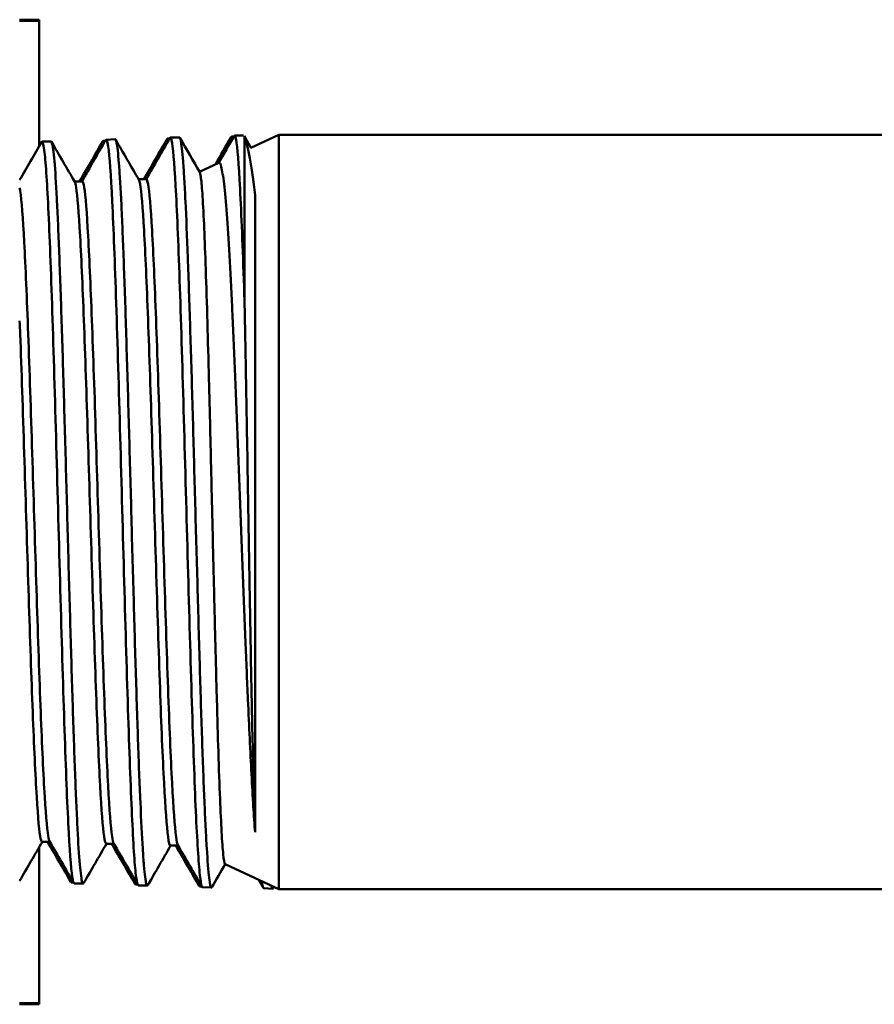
# Model space of a CAD drawing. Header units: inches. Extents: x 1 to 203, y 4 to 128.
# Tile 16 of 127: x 61.024 to 61.976, y 19.433 to 20.529. Entities that reach past the tile are written whole.
import ezdxf

# ---------------------------------------------------------------- set-up
doc = ezdxf.new("R2010")
doc.units = ezdxf.units.IN
doc.header["$LTSCALE"] = 6
doc.header["$MEASUREMENT"] = 0
doc.layers.add('Visible (ANSI)', color=7, linetype='Continuous', lineweight=50)

msp = doc.modelspace()

# ---------------------------------------------------------------- linework, layer by layer
at = {"layer": 'Visible (ANSI)'}
for p, q in [((61.0244, 20.5294), (61.0461, 20.5294)), ((61.0244, 20.5282), (61.0461, 20.5282)), ((61.0461, 20.5282), (61.0461, 20.5294)), ((61.0461, 20.5282), (61.0461, 20.3885)), ((61.2819, 20.3868), (61.313, 20.4013)), ((61.313, 20.4013), (61.313, 19.5613)), ((61.313, 20.4013), (62.2143, 20.4013)), ((61.0461, 20.3925), (61.0485, 20.3926)), ((61.0493, 20.3936), (61.0594, 20.3939)), ((61.0501, 20.3926), (61.0501, 20.3926)), ((61.1176, 20.3947), (61.1199, 20.3948)), ((61.1208, 20.3958), (61.1308, 20.3962)), ((61.1216, 20.3949), (61.1216, 20.3949)), ((61.189, 20.397), (61.1914, 20.397)), ((61.1922, 20.3981), (61.2022, 20.3984)), ((61.193, 20.3971), (61.193, 20.3971)), ((61.2604, 20.3992), (61.2628, 20.3993)), ((61.2636, 20.4003), (61.2736, 20.4006)), ((61.2644, 20.3993), (61.2644, 20.3993)), ((61.2742, 20.4001), (61.2821, 20.3864)), ((61.2748, 20.3987), (61.2748, 20.2188)), ((61.1334, 20.3855), (61.1334, 20.3855)), ((61.2246, 20.3601), (61.2462, 20.3702)), ((61.094, 20.3494), (61.0854, 20.3494)), ((61.1654, 20.3517), (61.1568, 20.3517)), ((61.2865, 19.6249), (61.2865, 20.334)), ((61.058, 19.6142), (61.0493, 19.6142)), ((61.1294, 19.612), (61.1208, 19.612)), ((61.0461, 19.6081), (61.0461, 19.4344)), ((61.2008, 19.6098), (61.1922, 19.6098)), ((61.253, 19.5892), (61.313, 19.5613)), ((61.0818, 19.5689), (61.0842, 19.5689)), ((61.0851, 19.5678), (61.0951, 19.5675)), ((61.0936, 19.5711), (61.0936, 19.5711)), ((61.1533, 19.5667), (61.1556, 19.5666)), ((61.1565, 19.5656), (61.1665, 19.5653)), ((61.2247, 19.5645), (61.2271, 19.5644)), ((61.2279, 19.5634), (61.2379, 19.5631)), ((61.2364, 19.5667), (61.2364, 19.5667)), ((61.2961, 19.5623), (61.3061, 19.5619)), ((61.3075, 19.5638), (61.3067, 19.5624)), ((61.313, 19.5613), (62.2143, 19.5613)), ((61.0461, 19.4344), (61.0244, 19.4344)), ((61.0244, 19.4332), (61.0461, 19.4332)), ((61.0461, 19.4332), (61.0461, 19.4344))]:
    msp.add_line(p, q, dxfattribs=at)
msp.add_ellipse((61.2751, 20.0214), major_axis=(-0.0086, 0.3616), ratio=0.013905, start_param=5.277786, end_param=5.289606, dxfattribs=at)
for points, knots in [([(61.2746, 20.2188), (61.2745, 20.2232), (61.2743, 20.2275), (61.2742, 20.2318), (61.2727, 20.2756), (61.2712, 20.313), (61.2698, 20.341), (61.2683, 20.369), (61.2668, 20.3878), (61.2653, 20.3958), (61.2646, 20.3997), (61.2638, 20.4011), (61.2631, 20.3998)], [-0.66835127, -0.66835127, -0.66835127, -0.66835127, -0.66796875, -0.66796875, -0.66796875, -0.6640625, -0.6640625, -0.6640625, -0.66015625, -0.66015625, -0.66015625, -0.65821858, -0.65821858, -0.65821858, -0.65821858]), ([(61.0851, 19.5678), (61.0844, 19.5679), (61.0836, 19.5702), (61.0829, 19.575), (61.0815, 19.5849), (61.08, 19.6054), (61.0785, 19.6348), (61.077, 19.6643), (61.0755, 19.7026), (61.0741, 19.747), (61.0726, 19.7914), (61.0711, 19.8418), (61.0696, 19.8945), (61.0681, 19.9472), (61.0666, 20.002), (61.0652, 20.055), (61.0637, 20.108), (61.0622, 20.159), (61.0607, 20.2043), (61.0592, 20.2495), (61.0577, 20.289), (61.0563, 20.3197), (61.0548, 20.3505), (61.0533, 20.3724), (61.0518, 20.384), (61.0508, 20.3918), (61.0498, 20.3949), (61.0488, 20.3931)], [-0.50185058, -0.50185058, -0.50185058, -0.50185058, -0.5, -0.5, -0.5, -0.49609375, -0.49609375, -0.49609375, -0.4921875, -0.4921875, -0.4921875, -0.48828125, -0.48828125, -0.48828125, -0.484375, -0.484375, -0.484375, -0.48046875, -0.48046875, -0.48046875, -0.4765625, -0.4765625, -0.4765625, -0.47265625, -0.47265625, -0.47265625, -0.47001324, -0.47001324, -0.47001324, -0.47001324]), ([(61.0594, 20.3939), (61.0597, 20.3939), (61.0601, 20.3933), (61.0604, 20.3921), (61.0609, 20.3906), (61.0613, 20.3882), (61.0618, 20.3848), (61.0622, 20.3815), (61.0627, 20.3771), (61.0631, 20.3719), (61.064, 20.3614), (61.0649, 20.3476), (61.0658, 20.3304), (61.0662, 20.3218), (61.0667, 20.3122), (61.0671, 20.3021), (61.0675, 20.2919), (61.068, 20.281), (61.0684, 20.2696), (61.0689, 20.2581), (61.0693, 20.2459), (61.0698, 20.2331), (61.0702, 20.2203), (61.0707, 20.2068), (61.0711, 20.1929), (61.072, 20.1652), (61.0729, 20.1359), (61.0738, 20.105), (61.0742, 20.0895), (61.0747, 20.0737), (61.0751, 20.0578), (61.0756, 20.042), (61.076, 20.026), (61.0764, 20.01), (61.0769, 19.994), (61.0773, 19.9779), (61.0778, 19.9617), (61.0782, 19.9455), (61.0787, 19.9292), (61.0791, 19.9133), (61.08, 19.8816), (61.0809, 19.8507), (61.0818, 19.8207), (61.0822, 19.8057), (61.0826, 19.7911), (61.0831, 19.7771), (61.0835, 19.7631), (61.084, 19.7496), (61.0844, 19.7367), (61.0849, 19.7237), (61.0853, 19.7112), (61.0857, 19.6993), (61.0862, 19.6874), (61.0866, 19.6762), (61.0871, 19.6658), (61.0875, 19.6554), (61.088, 19.6457), (61.0884, 19.6368), (61.0889, 19.6279), (61.0893, 19.6197), (61.0897, 19.6123), (61.0906, 19.5976), (61.0915, 19.5865), (61.0924, 19.579), (61.0929, 19.5752), (61.0933, 19.5723), (61.0937, 19.5704), (61.0942, 19.5685), (61.0946, 19.5675), (61.0951, 19.5675), (61.0953, 19.5675), (61.0954, 19.5677), (61.0956, 19.568)], [0.68201904, 0.68201904, 0.68201904, 0.68201904, 0.68359375, 0.68359375, 0.68359375, 0.68554687, 0.68554687, 0.68554687, 0.6875, 0.6875, 0.6875, 0.69140625, 0.69140625, 0.69140625, 0.69335937, 0.69335937, 0.69335937, 0.6953125, 0.6953125, 0.6953125, 0.69726562, 0.69726562, 0.69726562, 0.69921875, 0.69921875, 0.69921875, 0.703125, 0.703125, 0.703125, 0.70507812, 0.70507812, 0.70507812, 0.70703125, 0.70703125, 0.70703125, 0.70898437, 0.70898437, 0.70898437, 0.7109375, 0.7109375, 0.7109375, 0.71484375, 0.71484375, 0.71484375, 0.71679687, 0.71679687, 0.71679687, 0.71875, 0.71875, 0.71875, 0.72070312, 0.72070312, 0.72070312, 0.72265625, 0.72265625, 0.72265625, 0.72460937, 0.72460937, 0.72460937, 0.7265625, 0.7265625, 0.7265625, 0.73046875, 0.73046875, 0.73046875, 0.73242187, 0.73242187, 0.73242187, 0.734375, 0.734375, 0.734375, 0.73520752, 0.73520752, 0.73520752, 0.73520752]), ([(61.1565, 19.5656), (61.1557, 19.5656), (61.1549, 19.5687), (61.1541, 19.5747), (61.1526, 19.5859), (61.1511, 19.6077), (61.1497, 19.6383), (61.1482, 19.6689), (61.1467, 19.7084), (61.1452, 19.7537), (61.1437, 19.7991), (61.1423, 19.8503), (61.1408, 19.9035), (61.1393, 19.9567), (61.1378, 20.0118), (61.1363, 20.0648), (61.1348, 20.1179), (61.1334, 20.1687), (61.1319, 20.2135), (61.1304, 20.2583), (61.1289, 20.2971), (61.1274, 20.327), (61.1259, 20.3568), (61.1245, 20.3777), (61.123, 20.3881), (61.1221, 20.3945), (61.1211, 20.3969), (61.1202, 20.3954)], [-0.56458189, -0.56458189, -0.56458189, -0.56458189, -0.5625, -0.5625, -0.5625, -0.55859375, -0.55859375, -0.55859375, -0.5546875, -0.5546875, -0.5546875, -0.55078125, -0.55078125, -0.55078125, -0.546875, -0.546875, -0.546875, -0.54296875, -0.54296875, -0.54296875, -0.5390625, -0.5390625, -0.5390625, -0.53515625, -0.53515625, -0.53515625, -0.53274817, -0.53274817, -0.53274817, -0.53274817]), ([(61.1308, 20.3962), (61.1308, 20.3962), (61.1309, 20.3962), (61.1309, 20.3961), (61.1314, 20.396), (61.1318, 20.3948), (61.1323, 20.3927), (61.1332, 20.3886), (61.134, 20.3808), (61.1349, 20.3694), (61.1353, 20.3637), (61.1358, 20.357), (61.1362, 20.3495), (61.1367, 20.3421), (61.1371, 20.3339), (61.1376, 20.3249), (61.138, 20.3159), (61.1384, 20.3061), (61.1389, 20.2955), (61.1393, 20.285), (61.1398, 20.2736), (61.1402, 20.2617), (61.1411, 20.2379), (61.142, 20.2119), (61.1429, 20.1836), (61.1433, 20.1694), (61.1437, 20.1547), (61.1442, 20.1398), (61.1446, 20.125), (61.1451, 20.1098), (61.1455, 20.0943), (61.146, 20.0789), (61.1464, 20.0631), (61.1468, 20.0471), (61.1473, 20.0311), (61.1477, 20.0149), (61.1482, 19.9988), (61.149, 19.9666), (61.1499, 19.9345), (61.1508, 19.9026), (61.1513, 19.8866), (61.1517, 19.8709), (61.1521, 19.8555), (61.1526, 19.8402), (61.153, 19.8252), (61.1535, 19.8105), (61.1539, 19.7958), (61.1544, 19.7815), (61.1548, 19.7675), (61.1552, 19.7535), (61.1557, 19.7402), (61.1561, 19.7275), (61.1566, 19.7147), (61.157, 19.7026), (61.1574, 19.691), (61.1579, 19.6795), (61.1583, 19.6685), (61.1588, 19.6583), (61.1597, 19.6378), (61.1605, 19.6206), (61.1614, 19.6066), (61.1618, 19.5996), (61.1623, 19.5934), (61.1627, 19.5881), (61.1632, 19.5828), (61.1636, 19.5784), (61.1641, 19.575), (61.1645, 19.5715), (61.1649, 19.569), (61.1654, 19.5674), (61.1658, 19.5658), (61.1663, 19.5651), (61.1667, 19.5653), (61.1668, 19.5654), (61.1669, 19.5655), (61.1671, 19.5658)], [0.78690696, 0.78690696, 0.78690696, 0.78690696, 0.78710937, 0.78710937, 0.78710937, 0.7890625, 0.7890625, 0.7890625, 0.79296875, 0.79296875, 0.79296875, 0.79492187, 0.79492187, 0.79492187, 0.796875, 0.796875, 0.796875, 0.79882812, 0.79882812, 0.79882812, 0.80078125, 0.80078125, 0.80078125, 0.8046875, 0.8046875, 0.8046875, 0.80664062, 0.80664062, 0.80664062, 0.80859375, 0.80859375, 0.80859375, 0.81054687, 0.81054687, 0.81054687, 0.8125, 0.8125, 0.8125, 0.81640625, 0.81640625, 0.81640625, 0.81835937, 0.81835937, 0.81835937, 0.8203125, 0.8203125, 0.8203125, 0.82226562, 0.82226562, 0.82226562, 0.82421875, 0.82421875, 0.82421875, 0.82617187, 0.82617187, 0.82617187, 0.828125, 0.828125, 0.828125, 0.83203125, 0.83203125, 0.83203125, 0.83398437, 0.83398437, 0.83398437, 0.8359375, 0.8359375, 0.8359375, 0.83789062, 0.83789062, 0.83789062, 0.83984375, 0.83984375, 0.83984375, 0.84036465, 0.84036465, 0.84036465, 0.84036465]), ([(61.2279, 19.5634), (61.227, 19.5634), (61.2262, 19.5672), (61.2253, 19.5746), (61.2238, 19.5872), (61.2223, 19.6102), (61.2208, 19.642), (61.2193, 19.6739), (61.2179, 19.7144), (61.2164, 19.7607), (61.2149, 19.8069), (61.2134, 19.8589), (61.2119, 19.9126), (61.2105, 19.9663), (61.209, 20.0217), (61.2075, 20.0747), (61.206, 20.1278), (61.2045, 20.1783), (61.203, 20.2227), (61.2016, 20.267), (61.2001, 20.3051), (61.1986, 20.334), (61.1971, 20.363), (61.1956, 20.3828), (61.1941, 20.392), (61.1933, 20.3972), (61.1925, 20.399), (61.1917, 20.3976)], [-0.6273132, -0.6273132, -0.6273132, -0.6273132, -0.625, -0.625, -0.625, -0.62109375, -0.62109375, -0.62109375, -0.6171875, -0.6171875, -0.6171875, -0.61328125, -0.61328125, -0.61328125, -0.609375, -0.609375, -0.609375, -0.60546875, -0.60546875, -0.60546875, -0.6015625, -0.6015625, -0.6015625, -0.59765625, -0.59765625, -0.59765625, -0.59548333, -0.59548333, -0.59548333, -0.59548333]), ([(61.2022, 20.3984), (61.2027, 20.3984), (61.2032, 20.3973), (61.2037, 20.3949), (61.2041, 20.3929), (61.2046, 20.3899), (61.205, 20.3859), (61.2055, 20.382), (61.2059, 20.3772), (61.2063, 20.3715), (61.2068, 20.3658), (61.2072, 20.3593), (61.2077, 20.3519), (61.2081, 20.3445), (61.2085, 20.3361), (61.209, 20.3271), (61.2099, 20.309), (61.2107, 20.2881), (61.2116, 20.2644), (61.212, 20.2525), (61.2125, 20.2399), (61.2129, 20.2268), (61.2134, 20.2137), (61.2138, 20.2002), (61.2142, 20.1862), (61.2147, 20.1722), (61.2151, 20.1578), (61.2156, 20.1429), (61.216, 20.128), (61.2164, 20.1125), (61.2169, 20.097), (61.2178, 20.066), (61.2186, 20.0343), (61.2195, 20.002), (61.2199, 19.9858), (61.2204, 19.9695), (61.2208, 19.9534), (61.2213, 19.9373), (61.2217, 19.9213), (61.2222, 19.9055), (61.2226, 19.8897), (61.223, 19.874), (61.2235, 19.8585), (61.2239, 19.843), (61.2243, 19.8277), (61.2248, 19.813), (61.2257, 19.7835), (61.2265, 19.7557), (61.2274, 19.7297), (61.2279, 19.7167), (61.2283, 19.7043), (61.2287, 19.6927), (61.2292, 19.681), (61.2296, 19.6701), (61.2301, 19.6598), (61.2305, 19.6495), (61.2309, 19.6399), (61.2314, 19.631), (61.2318, 19.6221), (61.2322, 19.6141), (61.2327, 19.6069), (61.2336, 19.5926), (61.2344, 19.5816), (61.2353, 19.5741), (61.2362, 19.5667), (61.2371, 19.563), (61.2379, 19.5631), (61.2381, 19.5631), (61.2383, 19.5632), (61.2385, 19.5635)], [0.89234594, 0.89234594, 0.89234594, 0.89234594, 0.89453125, 0.89453125, 0.89453125, 0.89648437, 0.89648437, 0.89648437, 0.8984375, 0.8984375, 0.8984375, 0.90039062, 0.90039062, 0.90039062, 0.90234375, 0.90234375, 0.90234375, 0.90625, 0.90625, 0.90625, 0.90820312, 0.90820312, 0.90820312, 0.91015625, 0.91015625, 0.91015625, 0.91210937, 0.91210937, 0.91210937, 0.9140625, 0.9140625, 0.9140625, 0.91796875, 0.91796875, 0.91796875, 0.91992187, 0.91992187, 0.91992187, 0.921875, 0.921875, 0.921875, 0.92382812, 0.92382812, 0.92382812, 0.92578125, 0.92578125, 0.92578125, 0.9296875, 0.9296875, 0.9296875, 0.93164062, 0.93164062, 0.93164062, 0.93359375, 0.93359375, 0.93359375, 0.93554687, 0.93554687, 0.93554687, 0.9375, 0.9375, 0.9375, 0.94140625, 0.94140625, 0.94140625, 0.9453125, 0.9453125, 0.9453125, 0.94610432, 0.94610432, 0.94610432, 0.94610432]), ([(61.2748, 20.3987), (61.2767, 20.3939), (61.2786, 20.386), (61.2825, 20.3643), (61.2845, 20.3505), (61.2865, 20.334)], [0.000001, 0.000001, 0.000001, 0.000001, 0.2254271, 0.2254271, 0.4498442, 0.4498442, 0.4498442, 0.4498442]), ([(61.2462, 20.3702), (61.2471, 20.3706), (61.248, 20.369), (61.2499, 20.3615), (61.2509, 20.3552), (61.2529, 20.3376), (61.2539, 20.3264), (61.2559, 20.2997), (61.2569, 20.2843), (61.2589, 20.2494), (61.2598, 20.2301), (61.2618, 20.1884), (61.2628, 20.1662), (61.2648, 20.1192), (61.2658, 20.0945), (61.2678, 20.044), (61.2688, 20.0182), (61.2708, 19.9661), (61.2718, 19.9398), (61.2738, 19.888), (61.2748, 19.8626), (61.2767, 19.8152), (61.2776, 19.7933), (61.2798, 19.7422), (61.2812, 19.7143), (61.2832, 19.6767), (61.2838, 19.6646), (61.2852, 19.6431), (61.2858, 19.6335), (61.2865, 19.6249)], [-2.658931, -2.658931, -2.658931, -2.658931, -2.487972, -2.487972, -2.295489, -2.295489, -2.101212, -2.101212, -1.907029, -1.907029, -1.711051, -1.711051, -1.51516, -1.51516, -1.317477, -1.317477, -1.11987, -1.11987, -0.920478, -0.920478, -0.721148, -0.721148, -0.537172, -0.537172, -0.270681, -0.270681, -0.131555, -0.131555, -0.000001, -0.000001, -0.000001, -0.000001]), ([(61.253, 19.5892), (61.2529, 19.5893), (61.2529, 19.5894), (61.2522, 19.5906), (61.2516, 19.5941), (61.2504, 19.6061), (61.2498, 19.6145), (61.2486, 19.6355), (61.2481, 19.6478), (61.2469, 19.6775), (61.2462, 19.695), (61.245, 19.7323), (61.2445, 19.7517), (61.2433, 19.7947), (61.2427, 19.8184), (61.2415, 19.8658), (61.2409, 19.8894), (61.2397, 19.9392), (61.2391, 19.9653), (61.2379, 20.0157), (61.2373, 20.0397), (61.2362, 20.0887), (61.2355, 20.1134), (61.2343, 20.159), (61.2338, 20.1799), (61.2326, 20.2207), (61.232, 20.2402), (61.2308, 20.2742), (61.2302, 20.2889), (61.229, 20.3154), (61.2284, 20.3269), (61.2272, 20.3443), (61.2266, 20.3505), (61.2257, 20.3573), (61.2253, 20.359), (61.2249, 20.3597)], [-4.53973, -4.53973, -4.53973, -4.53973, -4.509414, -4.509414, -4.31814, -4.31814, -4.12542, -4.12542, -3.941015, -3.941015, -3.74188, -3.74188, -3.557991, -3.557991, -3.359555, -3.359555, -3.176185, -3.176185, -2.978448, -2.978448, -2.795601, -2.795601, -2.598566, -2.598566, -2.416246, -2.416246, -2.219913, -2.219913, -2.038124, -2.038124, -1.842495, -1.842495, -1.661241, -1.661241, -1.539123, -1.539123, -1.539123, -1.539123]), ([(61.0857, 20.3489), (61.0862, 20.348), (61.0867, 20.3459), (61.0887, 20.3334), (61.0902, 20.3148), (61.0932, 20.2618), (61.0947, 20.2273), (61.0976, 20.1477), (61.0991, 20.1026), (61.1021, 20.0084), (61.1036, 19.9594), (61.1065, 19.8649), (61.108, 19.8194), (61.111, 19.7389), (61.1125, 19.7038), (61.1154, 19.6494), (61.1169, 19.6301), (61.1192, 19.6147), (61.12, 19.612), (61.1208, 19.612)], [0.53376245, 0.53376245, 0.53376245, 0.53376245, 0.53515625, 0.53515625, 0.5390625, 0.5390625, 0.54296875, 0.54296875, 0.546875, 0.546875, 0.55078125, 0.55078125, 0.5546875, 0.5546875, 0.55859375, 0.55859375, 0.5625, 0.5625, 0.56459234, 0.56459234, 0.56459234, 0.56459234]), ([(61.094, 20.3494), (61.0947, 20.3494), (61.0955, 20.3472), (61.0977, 20.3334), (61.0992, 20.3148), (61.1021, 20.2618), (61.1036, 20.2273), (61.1066, 20.1477), (61.1081, 20.1026), (61.111, 20.0084), (61.1125, 19.9594), (61.1155, 19.8649), (61.1169, 19.8194), (61.1199, 19.7389), (61.1214, 19.7038), (61.1244, 19.6494), (61.1258, 19.6301), (61.1279, 19.6161), (61.1285, 19.6136), (61.1291, 19.6125)], [0.53322598, 0.53322598, 0.53322598, 0.53322598, 0.53515625, 0.53515625, 0.5390625, 0.5390625, 0.54296875, 0.54296875, 0.546875, 0.546875, 0.55078125, 0.55078125, 0.5546875, 0.5546875, 0.55859375, 0.55859375, 0.5625, 0.5625, 0.56405719, 0.56405719, 0.56405719, 0.56405719]), ([(61.1571, 20.3511), (61.1575, 20.3504), (61.158, 20.3488), (61.1599, 20.3381), (61.1614, 20.3205), (61.1644, 20.2691), (61.1658, 20.2352), (61.1688, 20.1564), (61.1703, 20.1115), (61.1733, 20.0172), (61.1747, 19.9679), (61.1777, 19.8725), (61.1792, 19.8263), (61.1821, 19.7441), (61.1836, 19.708), (61.1866, 19.6514), (61.1881, 19.6309), (61.1904, 19.6131), (61.1913, 19.6098), (61.1922, 19.6098)], [0.59649145, 0.59649145, 0.59649145, 0.59649145, 0.59765625, 0.59765625, 0.6015625, 0.6015625, 0.60546875, 0.60546875, 0.609375, 0.609375, 0.61328125, 0.61328125, 0.6171875, 0.6171875, 0.62109375, 0.62109375, 0.625, 0.625, 0.62732501, 0.62732501, 0.62732501, 0.62732501]), ([(61.1654, 20.3517), (61.1661, 20.3517), (61.1667, 20.3499), (61.1688, 20.3381), (61.1703, 20.3205), (61.1733, 20.2691), (61.1748, 20.2352), (61.1777, 20.1564), (61.1792, 20.1115), (61.1822, 20.0172), (61.1837, 19.9679), (61.1866, 19.8725), (61.1881, 19.8263), (61.1911, 19.7441), (61.1926, 19.708), (61.1955, 19.6514), (61.197, 19.6309), (61.1992, 19.6146), (61.1999, 19.6115), (61.2005, 19.6103)], [0.59595869, 0.59595869, 0.59595869, 0.59595869, 0.59765625, 0.59765625, 0.6015625, 0.6015625, 0.60546875, 0.60546875, 0.609375, 0.609375, 0.61328125, 0.61328125, 0.6171875, 0.6171875, 0.62109375, 0.62109375, 0.625, 0.625, 0.62679303, 0.62679303, 0.62679303, 0.62679303]), ([(61.0244, 20.3423), (61.0246, 20.3413), (61.0248, 20.3401), (61.0265, 20.3284), (61.028, 20.3089), (61.031, 20.2544), (61.0324, 20.2194), (61.0354, 20.139), (61.0369, 20.0937), (61.0399, 19.9997), (61.0413, 19.951), (61.0443, 19.8575), (61.0458, 19.8127), (61.0487, 19.7339), (61.0502, 19.6999), (61.0532, 19.6476), (61.0547, 19.6294), (61.0567, 19.6176), (61.0572, 19.6156), (61.0577, 19.6148)], [0.47213618, 0.47213618, 0.47213618, 0.47213618, 0.47265625, 0.47265625, 0.4765625, 0.4765625, 0.48046875, 0.48046875, 0.484375, 0.484375, 0.48828125, 0.48828125, 0.4921875, 0.4921875, 0.49609375, 0.49609375, 0.5, 0.5, 0.50132152, 0.50132152, 0.50132152, 0.50132152]), ([(61.2865, 19.6249), (61.2861, 19.6339), (61.2858, 19.6439), (61.2855, 19.655), (61.2853, 19.6606), (61.2852, 19.6665), (61.285, 19.6727), (61.2848, 19.6818), (61.2845, 19.6915), (61.2843, 19.7019), (61.284, 19.7122), (61.2838, 19.7231), (61.2835, 19.7343), (61.2833, 19.7464), (61.283, 19.759), (61.2827, 19.7721), (61.2825, 19.7832), (61.2823, 19.7947), (61.282, 19.8065), (61.2818, 19.8194), (61.2816, 19.8327), (61.2813, 19.8461), (61.2811, 19.8595), (61.2808, 19.8731), (61.2806, 19.8868), (61.2804, 19.8986), (61.2802, 19.9105), (61.28, 19.9226), (61.2799, 19.9246), (61.2799, 19.9266), (61.2798, 19.9286), (61.2796, 19.9427), (61.2794, 19.9571), (61.2791, 19.9714), (61.2786, 20), (61.2782, 20.0284), (61.2777, 20.0565), (61.2775, 20.0657), (61.2773, 20.0749), (61.2772, 20.0841), (61.2769, 20.1028), (61.2765, 20.1212), (61.2762, 20.1391), (61.2757, 20.1656), (61.2752, 20.191), (61.2748, 20.2152)], [0, 0, 0, 0, 0.082913, 0.082913, 0.082913, 0.125, 0.125, 0.125, 0.1875, 0.1875, 0.1875, 0.25, 0.25, 0.25, 0.317458, 0.317458, 0.317458, 0.375, 0.375, 0.375, 0.4375, 0.4375, 0.4375, 0.5, 0.5, 0.5, 0.553567, 0.553567, 0.553567, 0.5625, 0.5625, 0.5625, 0.625, 0.625, 0.625, 0.75, 0.75, 0.75, 0.791075, 0.791075, 0.791075, 0.875, 0.875, 0.875, 1, 1, 1, 1]), ([(61.0244, 20.1941), (61.0246, 20.1892), (61.0248, 20.1843), (61.0265, 20.139), (61.028, 20.0937), (61.0309, 19.9997), (61.0324, 19.951), (61.0354, 19.8575), (61.0369, 19.8127), (61.0398, 19.7339), (61.0413, 19.6999), (61.0443, 19.6476), (61.0457, 19.6294), (61.0479, 19.6163), (61.0486, 19.6142), (61.0493, 19.6142)], [0.4799776, 0.4799776, 0.4799776, 0.4799776, 0.48046875, 0.48046875, 0.484375, 0.484375, 0.48828125, 0.48828125, 0.4921875, 0.4921875, 0.49609375, 0.49609375, 0.5, 0.5, 0.50185961, 0.50185961, 0.50185961, 0.50185961]), ([(61.0818, 19.569), (61.0812, 19.569), (61.0805, 19.5711), (61.0799, 19.5752), (61.0798, 19.5757), (61.0797, 19.5762), (61.0796, 19.5768)], [-0.470484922, -0.470484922, -0.470484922, -0.470484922, -0.46875, -0.46875, -0.46875, -0.468542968, -0.468542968, -0.468542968, -0.468542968]), ([(61.3048, 19.5651), (61.3051, 19.5633), (61.3055, 19.5623), (61.3059, 19.562), (61.3062, 19.5618), (61.3064, 19.562), (61.3067, 19.5624)], [0.996300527, 0.996300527, 0.996300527, 0.996300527, 0.998046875, 0.998046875, 0.998046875, 0.999175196, 0.999175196, 0.999175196, 0.999175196])]:
    msp.add_open_spline(points, degree=3, knots=knots, dxfattribs=at)
for points in [[(61.0244, 20.351), (61.0326, 20.365), (61.0407, 20.3791), (61.0488, 20.3931)], [(61.0473, 20.3905), (61.0469, 20.3918), (61.0465, 20.3925), (61.0461, 20.3925)], [(61.06, 20.3933), (61.0686, 20.3785), (61.0771, 20.3637), (61.0857, 20.3489)], [(61.0911, 20.3494), (61.0998, 20.3644), (61.1084, 20.3793), (61.117, 20.3942)], [(61.0937, 20.3494), (61.1025, 20.3647), (61.1114, 20.38), (61.1202, 20.3954)], [(61.1187, 20.3927), (61.1181, 20.3947), (61.1176, 20.3952), (61.117, 20.3942)], [(61.1313, 20.3957), (61.1399, 20.3808), (61.1485, 20.366), (61.1571, 20.3511)], [(61.1625, 20.3517), (61.1712, 20.3666), (61.1798, 20.3815), (61.1885, 20.3965)], [(61.1651, 20.3517), (61.174, 20.367), (61.1828, 20.3823), (61.1917, 20.3976)], [(61.1901, 20.3949), (61.1896, 20.3969), (61.189, 20.3974), (61.1885, 20.3965)], [(61.2028, 20.3978), (61.2102, 20.3851), (61.2175, 20.3724), (61.2249, 20.3597)], [(61.2423, 20.3683), (61.2482, 20.3785), (61.254, 20.3886), (61.2599, 20.3987)], [(61.2459, 20.37), (61.2516, 20.3799), (61.2574, 20.3899), (61.2631, 20.3998)], [(61.2615, 20.3971), (61.261, 20.3991), (61.2604, 20.3997), (61.2599, 20.3987)], [(61.0497, 19.6142), (61.0412, 19.5997), (61.0328, 19.5852), (61.0244, 19.5706)], [(61.0812, 19.5696), (61.0726, 19.5845), (61.064, 19.5994), (61.0554, 19.6142)], [(61.0844, 19.5685), (61.0755, 19.5839), (61.0666, 19.5993), (61.0577, 19.6148)], [(61.1211, 19.612), (61.1126, 19.5973), (61.1041, 19.5827), (61.0956, 19.568)], [(61.1526, 19.5674), (61.144, 19.5823), (61.1354, 19.5971), (61.1268, 19.612)], [(61.1558, 19.5663), (61.1469, 19.5817), (61.138, 19.5971), (61.1291, 19.6125)], [(61.1925, 19.6098), (61.184, 19.5951), (61.1755, 19.5804), (61.1671, 19.5658)], [(61.224, 19.5652), (61.2155, 19.5801), (61.2069, 19.5949), (61.1983, 19.6098)], [(61.2273, 19.5641), (61.2184, 19.5795), (61.2094, 19.5949), (61.2005, 19.6103)], [(61.2533, 19.5891), (61.2483, 19.5806), (61.2434, 19.5721), (61.2385, 19.5635)], [(61.1533, 19.5667), (61.1525, 19.5668), (61.1518, 19.5694), (61.1511, 19.5745)], [(61.2247, 19.5645), (61.224, 19.5645), (61.2232, 19.5671), (61.2225, 19.5723)], [(61.2955, 19.563), (61.2938, 19.5659), (61.2921, 19.5689), (61.2903, 19.5718)], [(61.2961, 19.5623), (61.2954, 19.5623), (61.2947, 19.5649), (61.2939, 19.5702)]]:
    msp.add_open_spline(points, degree=3, dxfattribs=at)

doc.saveas('drawing.dxf')
